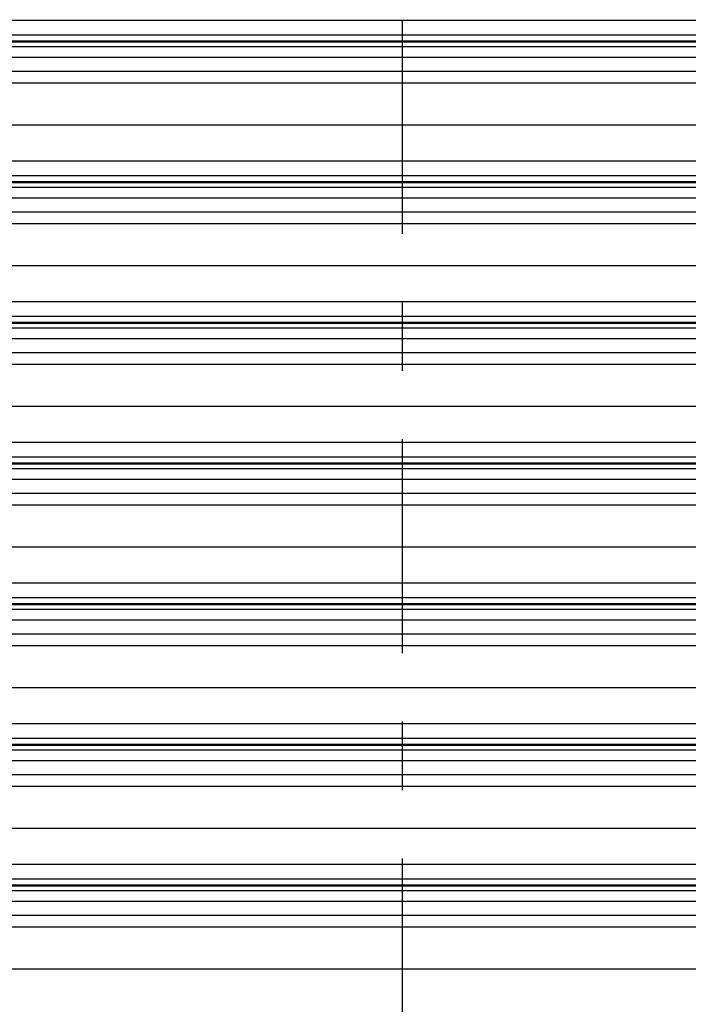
# Model space of a CAD drawing. Header units: inches. Extents: x 170 to 284, y 215 to 248.
# Tile 217 of 256: x 179.917 to 180.893, y 241.888 to 243.326. Entities that reach past the tile are written whole.
import ezdxf

# ---------------------------------------------------------------- set-up
doc = ezdxf.new("R2010")
doc.units = ezdxf.units.IN
doc.header["$LTSCALE"] = 0.25
doc.header["$MEASUREMENT"] = 0
doc.linetypes.add('CENTER', pattern=[2, 1.25, -0.25, 0.25, -0.25])
doc.layers.add('LH BENCH MOUNT', color=7, linetype='Continuous')
doc.layers.add('SECTION CUTS', color=6, linetype='CENTER')

msp = doc.modelspace()

# ---------------------------------------------------------------- linework, layer by layer
at = {"layer": 'LH BENCH MOUNT'}
for p, q in [((177.83703, 243.32497), (181.86935, 243.32497)), ((177.83703, 243.30359), (181.86935, 243.30359)), ((181.86935, 243.2941), (177.83703, 243.2941)), ((177.83703, 243.29346), (181.86935, 243.29346)), ((177.83703, 243.28644), (181.86935, 243.28644)), ((177.83703, 243.27076), (181.86935, 243.27076)), ((177.83703, 243.25037), (181.86935, 243.25037)), ((177.91358, 243.2333), (181.7928, 243.2333)), ((177.8672, 243.1719), (181.83919, 243.1719)), ((177.83703, 243.11952), (181.86935, 243.11952)), ((177.83703, 243.09814), (181.86935, 243.09814)), ((181.86935, 243.08865), (177.83703, 243.08865)), ((177.83703, 243.08802), (181.86935, 243.08802)), ((177.83703, 243.081), (181.86935, 243.081)), ((177.83703, 243.06531), (181.86935, 243.06531)), ((177.83703, 243.04492), (181.86935, 243.04492)), ((177.91358, 243.02785), (181.7928, 243.02785)), ((177.8672, 242.96646), (181.83919, 242.96646)), ((177.83703, 242.91407), (181.86935, 242.91407)), ((177.83703, 242.89269), (181.86935, 242.89269)), ((181.86935, 242.88321), (177.83703, 242.88321)), ((177.83703, 242.88257), (181.86935, 242.88257)), ((177.83703, 242.87555), (181.86935, 242.87555)), ((177.83703, 242.85987), (181.86935, 242.85987)), ((177.83703, 242.83948), (181.86935, 242.83948)), ((177.91358, 242.8224), (181.7928, 242.8224)), ((177.8672, 242.76101), (181.83919, 242.76101)), ((177.83703, 242.70862), (181.86935, 242.70862)), ((177.83703, 242.68724), (181.86935, 242.68724)), ((181.86935, 242.67776), (177.83703, 242.67776)), ((177.83703, 242.67712), (181.86935, 242.67712)), ((177.83703, 242.6701), (181.86935, 242.6701)), ((177.83703, 242.65442), (181.86935, 242.65442)), ((177.83703, 242.63403), (181.86935, 242.63403)), ((177.91358, 242.61695), (181.7928, 242.61695)), ((177.8672, 242.55556), (181.83919, 242.55556)), ((177.83703, 242.50318), (181.86935, 242.50318)), ((177.83703, 242.4818), (181.86935, 242.4818)), ((181.86935, 242.47231), (177.83703, 242.47231)), ((177.83703, 242.47167), (181.86935, 242.47167)), ((177.83703, 242.46465), (181.86935, 242.46465)), ((177.83703, 242.44897), (181.86935, 242.44897)), ((177.83703, 242.42858), (181.86935, 242.42858)), ((177.91358, 242.41151), (181.7928, 242.41151)), ((177.8672, 242.35011), (181.83919, 242.35011)), ((177.83703, 242.29773), (181.86935, 242.29773)), ((177.83703, 242.27635), (181.86935, 242.27635)), ((181.86935, 242.26686), (177.83703, 242.26686)), ((177.83703, 242.26623), (181.86935, 242.26623)), ((177.83703, 242.25921), (181.86935, 242.25921)), ((177.83703, 242.24352), (181.86935, 242.24352)), ((177.83703, 242.22314), (181.86935, 242.22314)), ((177.91358, 242.20606), (181.7928, 242.20606)), ((177.8672, 242.14467), (181.83919, 242.14467)), ((177.83703, 242.09228), (181.86935, 242.09228)), ((177.83703, 242.0709), (181.86935, 242.0709)), ((181.86935, 242.06142), (177.83703, 242.06142)), ((177.83703, 242.06078), (181.86935, 242.06078)), ((177.83703, 242.05376), (181.86935, 242.05376)), ((177.83703, 242.03808), (181.86935, 242.03808)), ((177.83703, 242.01769), (181.86935, 242.01769)), ((177.91358, 242.00061), (181.7928, 242.00061)), ((177.8672, 241.93922), (181.83919, 241.93922))]:
    msp.add_line(p, q, dxfattribs=at)
at = {"layer": 'SECTION CUTS'}
msp.add_line((180.47626, 239.33788), (180.47626, 244.98515), dxfattribs=at)

doc.saveas('drawing.dxf')
